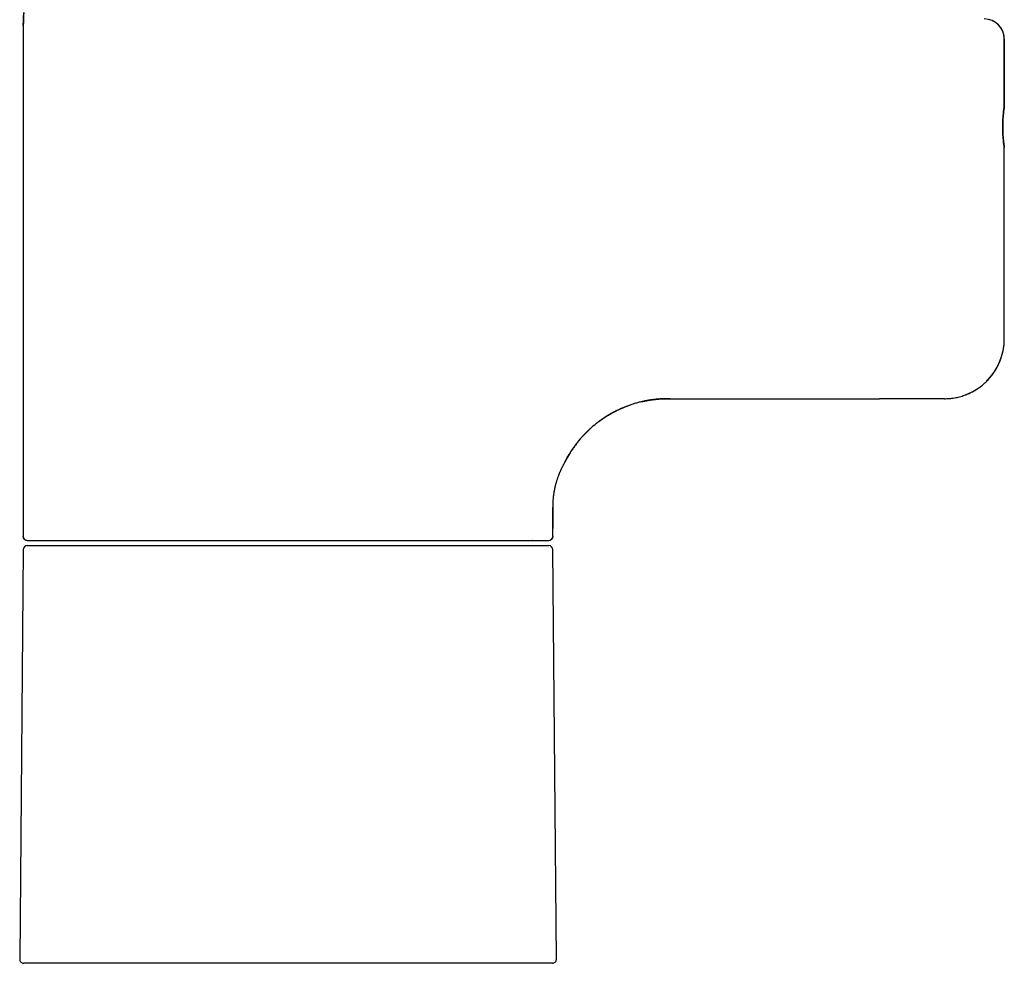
# Model space of a CAD drawing. Header units: millimetres. Extents: x 8 to 776, y 12 to 810.
# Tile 12 of 25: x 193 to 291, y 472 to 566. Entities that reach past the tile are written whole.
import ezdxf

# ---------------------------------------------------------------- set-up
doc = ezdxf.new("R2010")
doc.units = ezdxf.units.MM

msp = doc.modelspace()

# ---------------------------------------------------------------- linework, layer by layer
at = {"color": 7, "linetype": 'Continuous', "lineweight": 30}
for p, q in [((193.296, 565.77), (193.296, 514.625)), ((193.296, 565.77), (193.296, 514.625)), ((291.496, 557.675), (291.496, 564.425)), ((291.496, 564.425), (291.496, 557.675)), ((291.496, 534.425), (291.496, 553.575)), ((291.496, 534.425), (291.496, 553.575)), ((259.296, 528.425), (279.018, 528.425)), ((246.296, 514.625), (246.296, 517.538)), ((246.296, 514.625), (246.296, 515.307)), ((193.692, 513.725), (219.796, 513.725)), ((219.796, 513.725), (245.899, 513.725)), ((244.286, 514.225), (244.278, 514.225)), ((193.292, 513.328), (192.934, 472.328)), ((246.657, 472.328), (246.299, 513.328)), ((246.257, 471.925), (193.334, 471.925))]:
    msp.add_line(p, q, dxfattribs=at)
at = {"color": 7, "linetype": 'Continuous', "lineweight": 30, "flags": 128}
msp.add_lwpolyline([(291.496, 553.575), (291.496, 553.575), (291.494, 553.585), (291.49, 553.614), (291.482, 553.663), (291.472, 553.732), (291.46, 553.818), (291.446, 553.921), (291.431, 554.04), (291.415, 554.176), (291.399, 554.326), (291.384, 554.486), (291.37, 554.658), (291.358, 554.84), (291.348, 555.031), (291.34, 555.226), (291.336, 555.424), (291.334, 555.625), (291.336, 555.828), (291.34, 556.026), (291.348, 556.22), (291.358, 556.411), (291.37, 556.593), (291.384, 556.764), (291.399, 556.925), (291.415, 557.075), (291.431, 557.21), (291.446, 557.329), (291.46, 557.432), (291.472, 557.519), (291.482, 557.587), (291.49, 557.636), (291.494, 557.665), (291.496, 557.675), (291.496, 557.675)], dxfattribs=at)
at = {"color": 7, "linetype": 'Continuous', "lineweight": 30}
for centre, radius, start, end in [((208.296, 565.77), 15, 175, 180), ((289.496, 564.425), 2, 0, 90), ((285.496, 534.425), 6, 270, 0), ((193.696, 514.625), 0.4, 180, 270), ((245.896, 514.625), 0.4, 270, 0), ((193.692, 513.325), 0.4, 90, 179.5), ((245.899, 513.325), 0.4, 0.5, 90), ((193.334, 472.325), 0.4, 179.5, 270), ((246.257, 472.325), 0.4, 270, 0.5)]:
    msp.add_arc(centre, radius, start, end, dxfattribs=at)
msp.add_open_spline([(193.296, 565.77), (193.297, 565.916), (193.3, 566.206), (193.319, 566.642), (193.341, 566.932), (193.353, 567.077)], degree=3, dxfattribs=at)
for points, knots in [([(291.496, 564.425), (291.495, 564.461), (291.494, 564.533), (291.485, 564.641), (291.471, 564.747), (291.451, 564.852), (291.425, 564.957), (291.393, 565.06), (291.353, 565.17), (291.302, 565.287), (291.24, 565.408), (291.169, 565.524), (291.091, 565.635), (291.005, 565.74), (290.911, 565.84), (290.811, 565.934), (290.706, 566.02), (290.61, 566.088), (290.526, 566.14), (290.455, 566.181), (290.383, 566.218), (290.312, 566.252), (290.265, 566.271), (290.243, 566.28)], [0, 0, 0, 0, 0.04564, 0.090957, 0.136084, 0.181153, 0.226298, 0.271651, 0.317344, 0.375036, 0.432215, 0.489149, 0.546108, 0.603363, 0.661179, 0.718871, 0.77605, 0.832984, 0.867144, 0.901371, 0.935723, 0.970259, 1, 1, 1, 1]), ([(291.496, 557.675), (291.496, 557.674), (291.495, 557.671), (291.492, 557.652), (291.487, 557.62), (291.481, 557.576), (291.472, 557.515), (291.46, 557.434), (291.446, 557.331), (291.431, 557.211), (291.415, 557.075), (291.399, 556.926), (291.384, 556.765), (291.37, 556.592), (291.358, 556.41), (291.347, 556.22), (291.34, 556.025), (291.335, 555.825), (291.334, 555.624), (291.335, 555.422), (291.34, 555.223), (291.348, 555.028), (291.358, 554.838), (291.37, 554.655), (291.384, 554.483), (291.399, 554.322), (291.414, 554.183), (291.428, 554.064), (291.44, 553.964), (291.452, 553.875), (291.463, 553.797), (291.473, 553.724), (291.483, 553.66), (291.49, 553.611), (291.495, 553.581), (291.495, 553.577), (291.496, 553.575)], [0, 0, 0, 0, 0.025182, 0.050147, 0.075054, 0.100059, 0.12532, 0.156682, 0.187766, 0.218874, 0.250305, 0.281678, 0.312766, 0.34387, 0.375296, 0.406653, 0.43772, 0.468809, 0.500231, 0.531583, 0.562641, 0.593716, 0.625123, 0.656544, 0.687641, 0.718718, 0.750078, 0.775284, 0.800236, 0.825087, 0.84999, 0.875101, 0.906537, 0.937629, 0.968682, 1, 1, 1, 1]), ([(285.496, 528.425), (285.58, 528.426), (285.748, 528.428), (286.001, 528.445), (286.254, 528.471), (286.507, 528.509), (286.761, 528.558), (287.015, 528.619), (287.267, 528.69), (287.511, 528.772), (287.748, 528.862), (287.977, 528.96), (288.202, 529.068), (288.424, 529.186), (288.644, 529.315), (288.859, 529.454), (289.069, 529.603), (289.27, 529.758), (289.462, 529.921), (289.646, 530.09), (289.824, 530.267), (289.995, 530.453), (290.159, 530.646), (290.315, 530.848), (290.464, 531.057), (290.602, 531.271), (290.73, 531.488), (290.847, 531.707), (290.955, 531.932), (291.055, 532.164), (291.146, 532.401), (291.227, 532.644), (291.298, 532.891), (291.351, 533.11), (291.39, 533.299), (291.418, 533.457), (291.442, 533.616), (291.461, 533.777), (291.477, 533.938), (291.488, 534.1), (291.494, 534.262), (291.495, 534.371), (291.496, 534.425)], [0, 0, 0, 0, 0.026788, 0.053623, 0.080602, 0.107631, 0.135217, 0.162856, 0.190652, 0.218502, 0.24485, 0.271243, 0.297774, 0.324351, 0.351458, 0.378614, 0.40592, 0.433276, 0.459624, 0.486018, 0.512765, 0.539512, 0.56645, 0.593389, 0.620695, 0.648051, 0.674399, 0.700792, 0.727323, 0.7539, 0.781007, 0.808163, 0.835469, 0.862826, 0.879848, 0.896871, 0.913942, 0.931014, 0.948235, 0.965456, 0.982728, 1, 1, 1, 1]), ([(258.035, 528.425), (257.989, 528.425), (257.826, 528.425), (257.547, 528.423), (257.197, 528.412), (256.836, 528.387), (256.465, 528.35), (256.084, 528.299), (255.704, 528.235), (255.327, 528.159), (254.953, 528.07), (254.581, 527.969), (254.214, 527.855), (253.85, 527.729), (253.491, 527.591), (253.138, 527.442), (252.793, 527.282), (252.456, 527.112), (252.124, 526.931), (251.796, 526.739), (251.473, 526.534), (251.155, 526.317), (250.845, 526.089), (250.542, 525.852), (250.249, 525.605), (249.967, 525.351), (249.694, 525.089), (249.43, 524.819), (249.174, 524.538), (248.925, 524.246), (248.684, 523.945), (248.454, 523.636), (248.234, 523.319), (248.025, 522.994), (247.827, 522.664), (247.704, 522.438), (247.642, 522.325)], [0, 0, 0, 0, 0.010913, 0.038496, 0.066076, 0.093658, 0.124001, 0.154344, 0.184685, 0.215025, 0.245364, 0.275701, 0.306038, 0.336375, 0.366713, 0.397053, 0.426852, 0.456651, 0.486451, 0.516251, 0.546592, 0.576933, 0.607274, 0.637614, 0.667955, 0.697754, 0.727552, 0.75735, 0.787148, 0.817555, 0.847963, 0.87837, 0.908777, 0.939185, 0.969592, 1, 1, 1, 1]), ([(255.205, 528.129), (255.212, 528.13), (255.223, 528.133), (255.247, 528.139), (255.275, 528.145), (255.306, 528.152), (255.342, 528.16), (255.382, 528.168), (255.426, 528.178), (255.476, 528.188), (255.528, 528.199), (255.584, 528.21), (255.645, 528.222), (255.718, 528.236), (255.804, 528.251), (255.904, 528.268), (255.995, 528.283), (256.077, 528.296), (256.145, 528.306), (256.213, 528.316), (256.279, 528.325), (256.336, 528.332), (256.382, 528.338), (256.419, 528.342), (256.454, 528.347), (256.488, 528.351), (256.521, 528.354), (256.553, 528.358), (256.584, 528.361), (256.617, 528.365), (256.651, 528.368), (256.686, 528.372), (256.718, 528.375), (256.749, 528.377), (256.777, 528.38), (256.805, 528.382), (256.831, 528.385), (256.856, 528.387), (256.878, 528.389), (256.897, 528.39), (256.906, 528.391), (256.911, 528.391)], [0, 0, 0, 0, 0.0373807, 0.0703426, 0.099099, 0.1239726, 0.145462, 0.1643359, 0.1817123, 0.1991418, 0.2179508, 0.2387703, 0.2618881, 0.2875129, 0.3251023, 0.3674852, 0.4148202, 0.4459666, 0.4785508, 0.5087799, 0.5359704, 0.5604266, 0.5745101, 0.587814, 0.6004897, 0.6127113, 0.6246726, 0.6365797, 0.6486411, 0.6610574, 0.6784725, 0.6972186, 0.7175967, 0.7398413, 0.7641329, 0.79061, 0.8254146, 0.863661, 0.9054557, 0.9508807, 1, 1, 1, 1]), ([(256.378, 528.362), (256.378, 528.362), (256.378, 528.363), (256.385, 528.363), (256.399, 528.365), (256.418, 528.367), (256.443, 528.369), (256.474, 528.372), (256.511, 528.375), (256.564, 528.38), (256.637, 528.386), (256.733, 528.393), (256.844, 528.4), (256.969, 528.408), (257.106, 528.414), (257.253, 528.42), (257.41, 528.424), (257.58, 528.426), (257.762, 528.426), (257.956, 528.426), (258.157, 528.426), (258.366, 528.425), (258.582, 528.425), (258.81, 528.425), (259.049, 528.425), (259.212, 528.425), (259.296, 528.425)], [0, 0, 0, 0, 0.007447, 0.01786, 0.028519, 0.039772, 0.051914, 0.065183, 0.079756, 0.09577, 0.124618, 0.157683, 0.195141, 0.237102, 0.283634, 0.331228, 0.382865, 0.438534, 0.498059, 0.561264, 0.628333, 0.695275, 0.765867, 0.840173, 0.918221, 1, 1, 1, 1]), ([(285.496, 528.425), (285.495, 528.425), (285.494, 528.425), (285.482, 528.425), (285.463, 528.425), (285.437, 528.425), (285.403, 528.425), (285.364, 528.425), (285.321, 528.425), (285.276, 528.425), (285.226, 528.425), (285.172, 528.425), (285.112, 528.425), (285.035, 528.425), (284.937, 528.425), (284.813, 528.425), (284.678, 528.425), (284.53, 528.425), (284.372, 528.425), (284.202, 528.425), (284.023, 528.425), (283.833, 528.425), (283.632, 528.425), (283.42, 528.425), (283.198, 528.425), (282.966, 528.425), (282.727, 528.425), (282.509, 528.425), (282.316, 528.425), (282.149, 528.425), (281.98, 528.425), (281.807, 528.425), (281.632, 528.425), (281.441, 528.425), (281.234, 528.425), (281.009, 528.425), (280.782, 528.425), (280.552, 528.425), (280.321, 528.425), (280.079, 528.425), (279.826, 528.425), (279.558, 528.425), (279.289, 528.425), (279.109, 528.425), (279.018, 528.425)], [0, 0, 0, 0, 0.0219315, 0.0438308, 0.0657211, 0.0876257, 0.1095678, 0.1322774, 0.150413, 0.1685319, 0.1866473, 0.2047724, 0.2229202, 0.2411041, 0.2698506, 0.2985426, 0.3272323, 0.3559721, 0.3850482, 0.4137768, 0.4424766, 0.4712001, 0.4999996, 0.5292882, 0.5585184, 0.5877453, 0.6170245, 0.6460615, 0.6648667, 0.6836528, 0.7024344, 0.7212263, 0.7400432, 0.7588996, 0.7820054, 0.8050725, 0.8281281, 0.8511993, 0.8743134, 0.8966928, 0.9225161, 0.9483163, 0.9741316, 1, 1, 1, 1]), ([(247.544, 522.158), (247.557, 522.184), (247.598, 522.263), (247.668, 522.394), (247.753, 522.549), (247.859, 522.735), (247.988, 522.95), (248.141, 523.193), (248.3, 523.43), (248.467, 523.667), (248.644, 523.904), (248.801, 524.104), (248.934, 524.267), (249.039, 524.391), (249.141, 524.51), (249.239, 524.62), (249.331, 524.72), (249.415, 524.81), (249.493, 524.892), (249.564, 524.965), (249.639, 525.041), (249.718, 525.119), (249.805, 525.204), (249.896, 525.291), (249.995, 525.383), (250.103, 525.481), (250.222, 525.587), (250.352, 525.698), (250.494, 525.817), (250.637, 525.932), (250.779, 526.043), (250.92, 526.15), (251.07, 526.259), (251.227, 526.37), (251.401, 526.489), (251.589, 526.611), (251.784, 526.734), (251.964, 526.841), (252.126, 526.934), (252.273, 527.015), (252.412, 527.09), (252.543, 527.158), (252.665, 527.219), (252.778, 527.274), (252.882, 527.324), (252.985, 527.372), (253.081, 527.415), (253.171, 527.455), (253.253, 527.491), (253.337, 527.526), (253.422, 527.561), (253.508, 527.596), (253.586, 527.627), (253.653, 527.653), (253.707, 527.674), (253.754, 527.692), (253.794, 527.707), (253.827, 527.719), (253.854, 527.728), (253.874, 527.736), (253.881, 527.738), (253.885, 527.74)], [0, 0, 0, 0, 0.009865, 0.029749, 0.049414, 0.06886, 0.101354, 0.133214, 0.16469, 0.196849, 0.229812, 0.263577, 0.281729, 0.300086, 0.317733, 0.334144, 0.34932, 0.363022, 0.375531, 0.386877, 0.397139, 0.411044, 0.424025, 0.437942, 0.452885, 0.46923, 0.486796, 0.505861, 0.526425, 0.548487, 0.567214, 0.586899, 0.607542, 0.629141, 0.65092, 0.678139, 0.703892, 0.728199, 0.748141, 0.767034, 0.784904, 0.801778, 0.817692, 0.832426, 0.846325, 0.859832, 0.873261, 0.883424, 0.893608, 0.903842, 0.914152, 0.924566, 0.93492, 0.942096, 0.948961, 0.955838, 0.96305, 0.970877, 0.979543, 0.98921, 1, 1, 1, 1]), ([(247.544, 522.158), (247.538, 522.148), (247.529, 522.132), (247.513, 522.105), (247.499, 522.081), (247.484, 522.054), (247.468, 522.025), (247.45, 521.994), (247.432, 521.961), (247.413, 521.926), (247.385, 521.874), (247.346, 521.802), (247.296, 521.705), (247.256, 521.627), (247.231, 521.576), (247.221, 521.555), (247.21, 521.533), (247.198, 521.509), (247.186, 521.483), (247.173, 521.457), (247.159, 521.428), (247.142, 521.392), (247.121, 521.348), (247.096, 521.293), (247.069, 521.233), (247.037, 521.161), (247.002, 521.081), (246.968, 521.001), (246.939, 520.931), (246.916, 520.872), (246.898, 520.829), (246.886, 520.797), (246.876, 520.772), (246.867, 520.747), (246.857, 520.722), (246.848, 520.697), (246.839, 520.672), (246.816, 520.611), (246.783, 520.52), (246.741, 520.397), (246.7, 520.274), (246.661, 520.148), (246.623, 520.019), (246.592, 519.911), (246.569, 519.823), (246.551, 519.752), (246.533, 519.681), (246.517, 519.611), (246.5, 519.541), (246.485, 519.471), (246.464, 519.371), (246.438, 519.241), (246.41, 519.083), (246.388, 518.944), (246.37, 518.821), (246.356, 518.714), (246.344, 518.606), (246.332, 518.487), (246.32, 518.358), (246.31, 518.221), (246.305, 518.125), (246.302, 518.068), (246.301, 518.046), (246.301, 518.024), (246.3, 518.001), (246.299, 517.978), (246.298, 517.955), (246.297, 517.917), (246.296, 517.865), (246.295, 517.797), (246.294, 517.726), (246.294, 517.655), (246.295, 517.586), (246.296, 517.534), (246.297, 517.497), (246.297, 517.472), (246.298, 517.45), (246.298, 517.43), (246.299, 517.413), (246.299, 517.392), (246.3, 517.37), (246.301, 517.351), (246.302, 517.339), (246.302, 517.331), (246.303, 517.327), (246.303, 517.325), (246.303, 517.325), (246.303, 517.325)], [0, 0, 0, 0, 0.011847, 0.020157, 0.028697, 0.037469, 0.046474, 0.055713, 0.065185, 0.074893, 0.084837, 0.106437, 0.12908, 0.15277, 0.156909, 0.161285, 0.165896, 0.170744, 0.175828, 0.181148, 0.186705, 0.192498, 0.202079, 0.212243, 0.222991, 0.235258, 0.251099, 0.264882, 0.276608, 0.286277, 0.293888, 0.297951, 0.301987, 0.305997, 0.30998, 0.313936, 0.317865, 0.321767, 0.342747, 0.360796, 0.378201, 0.398083, 0.417059, 0.435131, 0.445434, 0.455701, 0.465933, 0.476131, 0.486295, 0.496428, 0.506528, 0.529974, 0.553263, 0.576405, 0.592829, 0.609598, 0.626716, 0.644186, 0.66803, 0.692512, 0.717638, 0.721918, 0.726313, 0.730821, 0.735443, 0.740179, 0.74503, 0.749994, 0.764232, 0.779334, 0.797541, 0.816863, 0.837299, 0.858851, 0.869106, 0.879002, 0.888538, 0.897716, 0.906535, 0.914994, 0.933512, 0.950035, 0.963325, 0.974967, 0.98496, 0.993304, 1, 1, 1, 1]), ([(247.544, 522.159), (247.544, 522.159), (247.538, 522.149), (247.53, 522.134), (247.52, 522.117), (247.516, 522.111)], [0, 0, 0, 0, 0.060687, 0.646946, 1, 1, 1, 1]), ([(247.642, 522.325), (247.642, 522.324), (247.64, 522.322), (247.63, 522.306), (247.618, 522.284), (247.605, 522.263), (247.595, 522.246), (247.584, 522.227), (247.571, 522.206), (247.56, 522.186), (247.552, 522.172), (247.548, 522.166)], [0, 0, 0, 0, 0.1784593, 0.3595274, 0.543472, 0.6232652, 0.7036534, 0.7846555, 0.8662901, 0.9485753, 1, 1, 1, 1]), ([(246.303, 517.325), (246.3, 517.207), (246.295, 516.97), (246.296, 516.616), (246.296, 516.101), (246.296, 515.704), (246.296, 515.425)], [0, 0, 0, 0, 0.1866512, 0.3733294, 0.5599992, 1, 1, 1, 1]), ([(193.696, 514.225), (193.67, 514.226), (193.62, 514.229), (193.558, 514.248), (193.511, 514.27), (193.475, 514.29), (193.442, 514.314), (193.412, 514.342), (193.385, 514.373), (193.36, 514.406), (193.34, 514.441), (193.322, 514.481), (193.307, 514.526), (193.298, 514.575), (193.296, 514.608), (193.296, 514.625)], [0, 0, 0, 0, 0.120636, 0.239825, 0.306311, 0.371369, 0.435676, 0.499931, 0.566416, 0.631473, 0.69578, 0.760034, 0.840886, 0.920457, 1, 1, 1, 1]), ([(246.296, 514.625), (246.294, 514.6), (246.292, 514.549), (246.273, 514.488), (246.251, 514.44), (246.23, 514.404), (246.206, 514.372), (246.179, 514.341), (246.148, 514.314), (246.115, 514.29), (246.08, 514.269), (246.055, 514.258), (246.043, 514.253)], [0, 0, 0, 0, 0.158724, 0.315545, 0.403022, 0.488621, 0.573231, 0.657775, 0.74525, 0.830848, 0.915459, 1, 1, 1, 1]), ([(193.696, 514.225), (193.697, 514.225), (193.7, 514.225), (193.721, 514.225), (193.755, 514.225), (193.803, 514.225), (193.858, 514.225), (193.914, 514.225), (193.968, 514.225), (194.027, 514.225), (194.093, 514.225), (194.167, 514.225), (194.262, 514.225), (194.382, 514.225), (194.531, 514.225), (194.695, 514.225), (194.84, 514.225), (194.959, 514.225), (195.047, 514.225), (195.137, 514.225), (195.231, 514.225), (195.327, 514.225), (195.426, 514.225), (195.565, 514.225), (195.75, 514.225), (195.986, 514.225), (196.234, 514.225), (196.494, 514.225), (196.734, 514.225), (196.951, 514.225), (197.141, 514.225), (197.335, 514.225), (197.535, 514.225), (197.74, 514.225), (197.988, 514.225), (198.285, 514.225), (198.632, 514.225), (198.991, 514.225), (199.36, 514.225), (199.738, 514.225), (200.124, 514.225), (200.519, 514.225), (200.924, 514.225), (201.341, 514.225), (201.771, 514.225), (202.212, 514.225), (202.662, 514.225), (203.121, 514.225), (203.535, 514.225), (203.901, 514.225), (204.216, 514.225), (204.535, 514.225), (204.857, 514.225), (205.183, 514.225), (205.567, 514.225), (206.011, 514.225), (206.517, 514.225), (207.028, 514.225), (207.546, 514.225), (207.981, 514.225), (208.33, 514.225), (208.591, 514.225), (208.854, 514.225), (209.118, 514.225), (209.383, 514.225), (209.65, 514.225), (209.918, 514.225), (210.295, 514.225), (210.782, 514.225), (211.38, 514.225), (211.984, 514.225), (212.591, 514.225), (213.132, 514.225), (213.606, 514.225), (214.011, 514.225), (214.417, 514.225), (214.822, 514.225), (215.22, 514.225), (215.68, 514.225), (216.205, 514.225), (216.801, 514.225), (217.397, 514.225), (217.995, 514.225), (218.594, 514.225), (219.195, 514.225), (219.595, 514.225), (219.796, 514.225)], [0, 0, 0, 0, 0.014636, 0.029251, 0.04385, 0.058443, 0.073037, 0.082597, 0.092162, 0.101736, 0.11132, 0.121178, 0.131337, 0.146555, 0.161755, 0.176946, 0.192137, 0.19896, 0.205786, 0.212615, 0.219448, 0.226286, 0.23313, 0.23998, 0.254419, 0.268833, 0.283229, 0.297615, 0.311999, 0.321419, 0.330843, 0.340273, 0.349711, 0.35916, 0.36862, 0.383368, 0.39809, 0.412792, 0.427484, 0.442173, 0.456604, 0.471047, 0.48551, 0.5, 0.514748, 0.529469, 0.544172, 0.558864, 0.573552, 0.583172, 0.592796, 0.602427, 0.612066, 0.621717, 0.63138, 0.645819, 0.660233, 0.67463, 0.689016, 0.703399, 0.710464, 0.717531, 0.7246, 0.731673, 0.738751, 0.745835, 0.752924, 0.760021, 0.775541, 0.791034, 0.806509, 0.821976, 0.837444, 0.847577, 0.857717, 0.867866, 0.878028, 0.887932, 0.897514, 0.912162, 0.926795, 0.94142, 0.956045, 0.970678, 0.985327, 1, 1, 1, 1]), ([(219.796, 514.225), (219.996, 514.225), (220.396, 514.225), (220.995, 514.225), (221.592, 514.225), (222.189, 514.225), (222.716, 514.225), (223.173, 514.225), (223.561, 514.225), (223.949, 514.225), (224.34, 514.225), (224.738, 514.225), (225.21, 514.225), (225.752, 514.225), (226.357, 514.225), (226.958, 514.225), (227.445, 514.225), (227.821, 514.225), (228.087, 514.225), (228.352, 514.225), (228.616, 514.225), (228.879, 514.225), (229.142, 514.225), (229.5, 514.225), (229.951, 514.225), (230.493, 514.225), (231.029, 514.225), (231.559, 514.225), (232.022, 514.225), (232.421, 514.225), (232.758, 514.225), (233.092, 514.225), (233.424, 514.225), (233.752, 514.225), (234.139, 514.225), (234.581, 514.225), (235.075, 514.225), (235.56, 514.225), (236.036, 514.225), (236.5, 514.225), (236.953, 514.225), (237.395, 514.225), (237.828, 514.225), (238.255, 514.225), (238.675, 514.225), (239.087, 514.225), (239.488, 514.225), (239.878, 514.225), (240.214, 514.225), (240.499, 514.225), (240.737, 514.225), (240.97, 514.225), (241.199, 514.225), (241.423, 514.225), (241.678, 514.225), (241.961, 514.225), (242.268, 514.225), (242.563, 514.225), (242.845, 514.225), (243.07, 514.225), (243.243, 514.225), (243.369, 514.225), (243.492, 514.225), (243.612, 514.225), (243.729, 514.225), (243.844, 514.225), (243.955, 514.225), (244.107, 514.225), (244.293, 514.225), (244.505, 514.225), (244.702, 514.225), (244.885, 514.225), (245.033, 514.225), (245.153, 514.225), (245.248, 514.225), (245.337, 514.225), (245.419, 514.225), (245.493, 514.225), (245.571, 514.225), (245.65, 514.225), (245.726, 514.225), (245.788, 514.225), (245.836, 514.225), (245.87, 514.225), (245.892, 514.225), (245.894, 514.225), (245.896, 514.225)], [0, 0, 0, 0, 0.014638, 0.029253, 0.043853, 0.058446, 0.07304, 0.082599, 0.092164, 0.101737, 0.11132, 0.121178, 0.131337, 0.146555, 0.161755, 0.176946, 0.192137, 0.19896, 0.205786, 0.212615, 0.219448, 0.226286, 0.233129, 0.23998, 0.254419, 0.268833, 0.283229, 0.297615, 0.311999, 0.321419, 0.330843, 0.340273, 0.349711, 0.359159, 0.36862, 0.383368, 0.39809, 0.412792, 0.427484, 0.442173, 0.456604, 0.471047, 0.48551, 0.5, 0.514748, 0.529469, 0.544172, 0.558864, 0.573552, 0.583172, 0.592796, 0.602427, 0.612066, 0.621717, 0.63138, 0.645819, 0.660233, 0.67463, 0.689016, 0.703399, 0.710464, 0.717531, 0.7246, 0.731673, 0.738751, 0.745835, 0.752924, 0.760021, 0.775541, 0.791034, 0.806509, 0.821976, 0.837444, 0.847577, 0.857717, 0.867866, 0.878028, 0.887931, 0.897513, 0.91216, 0.926792, 0.941416, 0.956042, 0.970676, 0.985326, 1, 1, 1, 1])]:
    msp.add_open_spline(points, degree=3, knots=knots, dxfattribs=at)

doc.saveas('drawing.dxf')
